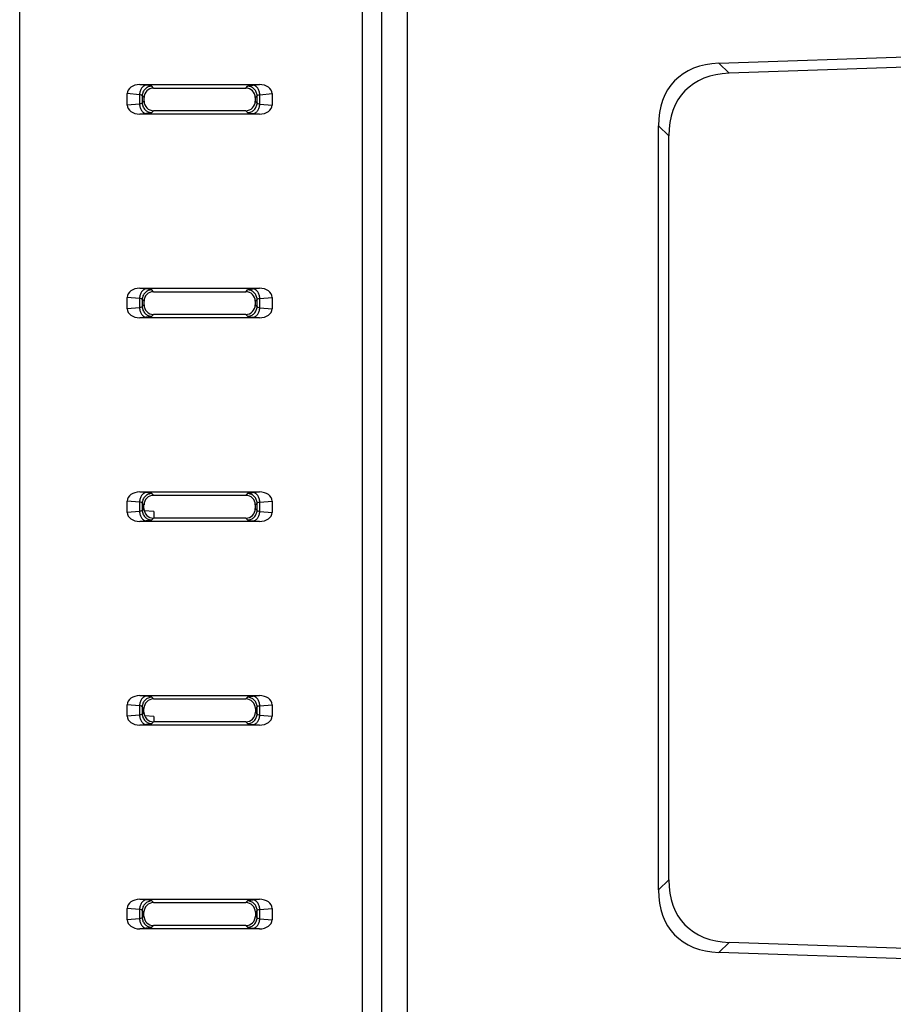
# Model space of a CAD drawing. Header units: millimetres. Extents: x 0 to 594, y 0 to 420.
# Tile 14 of 31: x 300 to 359, y 172 to 238. Entities that reach past the tile are written whole.
import ezdxf

# ---------------------------------------------------------------- set-up
doc = ezdxf.new("R2010")
doc.units = ezdxf.units.MM
doc.header["$LTSCALE"] = 46.2
doc.layers.add('RJ_45_XXXX-SHAPE', color=7, linetype='CONTINUOUS')
doc.layers.add('RP_TOP_CASE-SHAPE', color=7, linetype='CONTINUOUS')

msp = doc.modelspace()

# ---------------------------------------------------------------- linework, layer by layer
at = {"layer": 'RJ_45_XXXX-SHAPE', "color": 7, "linetype": 'Continuous'}
for p, q in [((309.096, 205.16), (308.443, 205.199)), ((309.096, 205.16), (309.096, 204.702)), ((309.096, 191.26), (308.473, 191.298)), ((309.096, 191.26), (309.096, 190.9))]:
    msp.add_line(p, q, dxfattribs=at)
at = {"layer": 'RP_TOP_CASE-SHAPE', "color": 7, "linetype": 'Continuous'}
for p, q in [((299.996, 154.325), (299.996, 272.025)), ((323.229, 169.607), (323.229, 241.192)), ((324.537, 169.607), (324.537, 241.193)), ((326.28, 169.607), (326.28, 241.193)), ((347.392, 235.523), (428.896, 238.345)), ((428.896, 237.644), (348.092, 234.847)), ((347.392, 235.523), (348.092, 234.847)), ((308.576, 234.037), (308.146, 234.075)), ((308.146, 234.075), (316.246, 234.075)), ((309.075, 233.843), (308.952, 233.967)), ((309.075, 233.843), (315.317, 233.843)), ((315.317, 233.843), (315.44, 233.967)), ((315.816, 234.037), (316.246, 234.075)), ((307.283, 232.687), (307.283, 233.463)), ((308.116, 233.39), (307.283, 233.463)), ((308.116, 233.39), (308.116, 232.76)), ((308.304, 233.319), (308.304, 232.831)), ((308.427, 233.196), (308.304, 233.319)), ((308.427, 232.954), (308.304, 232.831)), ((308.427, 232.954), (308.427, 233.196)), ((315.964, 233.196), (316.088, 233.319)), ((315.964, 233.196), (315.965, 232.954)), ((315.965, 232.954), (316.088, 232.831)), ((316.088, 232.831), (316.088, 233.319)), ((316.276, 233.39), (317.108, 233.463)), ((316.276, 232.76), (316.276, 233.39)), ((317.108, 233.463), (317.108, 232.687)), ((308.116, 232.76), (307.283, 232.687)), ((309.075, 232.306), (308.952, 232.183)), ((315.317, 232.306), (309.075, 232.306)), ((315.317, 232.306), (315.44, 232.183)), ((316.276, 232.76), (317.108, 232.687)), ((308.576, 232.113), (308.146, 232.075)), ((316.246, 232.075), (308.146, 232.075)), ((315.816, 232.113), (316.246, 232.075)), ((343.296, 179.517), (343.296, 231.283)), ((343.296, 231.283), (343.996, 230.607)), ((343.996, 180.193), (343.996, 230.607)), ((308.576, 220.237), (308.146, 220.275)), ((308.146, 220.275), (316.246, 220.275)), ((309.073, 220.046), (308.952, 220.167)), ((315.319, 220.046), (315.44, 220.167)), ((315.816, 220.237), (316.246, 220.275)), ((307.283, 218.887), (307.283, 219.663)), ((308.116, 219.59), (307.283, 219.663)), ((308.116, 219.59), (308.116, 218.96)), ((308.304, 219.519), (308.304, 219.031)), ((308.425, 219.398), (308.304, 219.519)), ((309.073, 220.046), (315.319, 220.046)), ((315.967, 219.398), (316.088, 219.519)), ((316.088, 219.031), (316.088, 219.519)), ((316.276, 219.59), (317.108, 219.663)), ((316.276, 218.96), (316.276, 219.59)), ((317.108, 219.663), (317.108, 218.887)), ((308.116, 218.96), (307.283, 218.887)), ((308.425, 219.152), (308.304, 219.031)), ((308.425, 219.152), (308.425, 219.398)), ((315.967, 219.398), (315.967, 219.152)), ((315.967, 219.152), (316.088, 219.031)), ((316.276, 218.96), (317.108, 218.887)), ((308.576, 218.313), (308.146, 218.275)), ((316.246, 218.275), (308.146, 218.275)), ((309.073, 218.504), (308.952, 218.383)), ((315.319, 218.504), (309.073, 218.504)), ((315.319, 218.504), (315.44, 218.383)), ((315.816, 218.313), (316.246, 218.275)), ((308.576, 206.437), (308.146, 206.475)), ((308.146, 206.475), (316.246, 206.475)), ((309.071, 206.248), (308.952, 206.367)), ((309.071, 206.248), (315.321, 206.248)), ((315.321, 206.248), (315.44, 206.367)), ((315.816, 206.437), (316.246, 206.475)), ((307.283, 205.087), (307.283, 205.863)), ((308.116, 205.79), (307.283, 205.863)), ((308.116, 205.79), (308.116, 205.16)), ((308.304, 205.719), (308.304, 205.231)), ((308.423, 205.6), (308.304, 205.719)), ((308.423, 205.35), (308.423, 205.6)), ((315.969, 205.6), (316.088, 205.719)), ((315.969, 205.6), (315.969, 205.35)), ((316.088, 205.231), (316.088, 205.719)), ((316.276, 205.79), (317.108, 205.863)), ((316.276, 205.16), (316.276, 205.79)), ((317.108, 205.863), (317.108, 205.087)), ((308.116, 205.16), (307.283, 205.087)), ((308.423, 205.35), (308.304, 205.231)), ((315.969, 205.35), (316.088, 205.231)), ((316.276, 205.16), (317.108, 205.087)), ((308.576, 204.513), (308.146, 204.475)), ((316.246, 204.475), (308.146, 204.475)), ((309.071, 204.702), (308.952, 204.583)), ((315.321, 204.702), (309.071, 204.702)), ((315.321, 204.702), (315.44, 204.583)), ((315.816, 204.513), (316.246, 204.475)), ((308.576, 192.637), (308.146, 192.675)), ((308.146, 192.675), (316.246, 192.675)), ((309.069, 192.45), (308.952, 192.567)), ((309.069, 192.45), (315.323, 192.45)), ((315.323, 192.45), (315.44, 192.567)), ((315.816, 192.637), (316.246, 192.675)), ((307.283, 191.287), (307.283, 192.063)), ((308.116, 191.99), (307.283, 192.063)), ((308.116, 191.99), (308.116, 191.36)), ((308.304, 191.919), (308.304, 191.431)), ((308.421, 191.802), (308.304, 191.919)), ((308.421, 191.548), (308.304, 191.431)), ((308.421, 191.548), (308.421, 191.802)), ((315.971, 191.802), (316.088, 191.919)), ((315.971, 191.802), (315.971, 191.548)), ((315.971, 191.548), (316.088, 191.431)), ((316.088, 191.431), (316.088, 191.919)), ((316.276, 191.99), (317.108, 192.063)), ((316.276, 191.36), (316.276, 191.99)), ((317.108, 192.063), (317.108, 191.287)), ((308.116, 191.36), (307.283, 191.287)), ((309.068, 190.9), (308.952, 190.783)), ((315.323, 190.9), (309.068, 190.9)), ((315.323, 190.9), (315.44, 190.783)), ((316.276, 191.36), (317.108, 191.287)), ((308.576, 190.713), (308.146, 190.675)), ((316.246, 190.675), (308.146, 190.675)), ((315.816, 190.713), (316.246, 190.675)), ((343.296, 179.517), (343.996, 180.193)), ((308.146, 178.875), (316.246, 178.875)), ((308.576, 178.837), (308.146, 178.875)), ((315.816, 178.837), (316.246, 178.875)), ((307.283, 177.487), (307.283, 178.263)), ((308.116, 178.19), (307.283, 178.263)), ((308.116, 178.19), (308.116, 177.56)), ((309.067, 178.652), (308.952, 178.767)), ((309.067, 178.652), (315.325, 178.652)), ((315.325, 178.652), (315.44, 178.767)), ((316.276, 178.19), (317.108, 178.263)), ((316.276, 177.56), (316.276, 178.19)), ((317.108, 178.263), (317.108, 177.487)), ((308.116, 177.56), (307.283, 177.487)), ((308.419, 178.004), (308.304, 178.119)), ((308.304, 178.119), (308.304, 177.631)), ((308.419, 177.745), (308.304, 177.631)), ((308.419, 177.745), (308.419, 178.004)), ((315.973, 178.004), (316.088, 178.119)), ((315.973, 178.004), (315.973, 177.745)), ((315.973, 177.745), (316.088, 177.631)), ((316.088, 177.631), (316.088, 178.119)), ((316.276, 177.56), (317.108, 177.487)), ((308.576, 176.913), (308.146, 176.875)), ((316.246, 176.875), (308.146, 176.875)), ((309.066, 177.098), (308.952, 176.983)), ((315.326, 177.098), (309.066, 177.098)), ((315.326, 177.098), (315.44, 176.983)), ((315.816, 176.913), (316.246, 176.875)), ((347.392, 175.277), (348.092, 175.953)), ((428.896, 173.156), (348.092, 175.953)), ((428.896, 172.455), (347.392, 175.277))]:
    msp.add_line(p, q, dxfattribs=at)
for centre, major_axis, ratio, start_param, end_param in [((351.781, 227.185), (7.391, -7.139), 0.583895, 2.62804, 3.655145), ((352.481, 226.509), (7.391, -7.139), 0.583895, 2.62804, 3.655145), ((308.203, 233.423), (-0.917, 0.08), 0.705758, -1.447461, 0.061667), ((309.08, 233.191), (0.468, -0.458), 0.992583, 2.349739, 3.912939), ((315.312, 233.191), (0.468, 0.458), 0.992583, -0.771346, 0.791854), ((316.189, 233.423), (0.917, 0.08), 0.705758, -0.061667, 1.447461), ((309.08, 232.959), (0.459, 0.468), 0.992279, -3.933046, -2.369845), ((315.312, 232.959), (-0.459, 0.468), 0.992279, -3.91334, -2.35014), ((308.203, 232.727), (-0.917, -0.08), 0.705758, -0.061667, 1.447461), ((316.189, 232.727), (0.917, -0.08), 0.705758, -1.447461, 0.061667), ((308.203, 219.623), (-0.917, 0.08), 0.705758, -1.447461, 0.061667), ((316.189, 219.623), (0.917, 0.08), 0.705758, -0.061667, 1.447461), ((309.078, 219.393), (0.468, -0.458), 0.992583, 2.349739, 3.912939), ((315.314, 219.393), (0.468, 0.458), 0.992583, -0.771346, 0.791854), ((308.203, 218.927), (-0.917, -0.08), 0.705758, -0.061667, 1.447461), ((309.078, 219.157), (0.459, 0.468), 0.992279, -3.933046, -2.369845), ((315.314, 219.157), (-0.459, 0.468), 0.992279, -3.91334, -2.35014), ((316.189, 218.927), (0.917, -0.08), 0.705758, -1.447461, 0.061667), ((308.203, 205.823), (-0.917, 0.08), 0.705758, -1.447461, 0.061667), ((309.076, 205.595), (0.468, -0.458), 0.992583, 2.349739, 3.912939), ((315.316, 205.595), (0.468, 0.458), 0.992583, -0.771346, 0.791854), ((316.189, 205.823), (0.917, 0.08), 0.705758, -0.061667, 1.447461), ((308.203, 205.127), (-0.917, -0.08), 0.705758, -0.061667, 1.447461), ((309.076, 205.355), (0.459, 0.468), 0.992279, -3.933046, -2.369845), ((315.316, 205.355), (-0.459, 0.468), 0.992279, -3.91334, -2.35014), ((316.189, 205.127), (0.917, -0.08), 0.705758, -1.447461, 0.061667), ((308.203, 192.023), (-0.917, 0.08), 0.705758, -1.447461, 0.061667), ((309.073, 191.797), (0.468, -0.458), 0.992583, 2.349739, 3.912939), ((315.318, 191.797), (0.468, 0.458), 0.992583, -0.771346, 0.791854), ((316.189, 192.023), (0.917, 0.08), 0.705758, -0.061667, 1.447461), ((309.073, 191.553), (0.459, 0.468), 0.992279, -3.933046, -2.369845), ((315.318, 191.553), (-0.459, 0.468), 0.992279, -3.91334, -2.35014), ((308.203, 191.327), (-0.917, -0.08), 0.705758, -0.061667, 1.447461), ((316.189, 191.327), (0.917, -0.08), 0.705758, -1.447461, 0.061667), ((352.481, 184.291), (7.391, 7.139), 0.583895, 2.62804, 3.655145), ((351.781, 183.615), (7.391, 7.139), 0.583895, 2.62804, 3.655145), ((308.203, 178.223), (-0.917, 0.08), 0.705758, -1.447461, 0.061667), ((316.189, 178.223), (0.917, 0.08), 0.705758, -0.061667, 1.447461), ((309.071, 178), (0.468, -0.458), 0.992583, 2.349739, 3.912939), ((315.32, 178), (0.468, 0.458), 0.992583, -0.771346, 0.791854), ((308.203, 177.527), (-0.917, -0.08), 0.705758, -0.061667, 1.447461), ((309.071, 177.75), (0.459, 0.468), 0.992279, -3.933046, -2.369845), ((315.32, 177.75), (-0.459, 0.468), 0.992279, -3.91334, -2.35014), ((316.189, 177.527), (0.917, -0.08), 0.705758, -1.447461, 0.061667)]:
    msp.add_ellipse(centre, major_axis=major_axis, ratio=ratio, start_param=start_param, end_param=end_param, dxfattribs=at)
for points, knots in [([(308.576, 234.037), (308.516, 234.032), (308.391, 233.984), (308.246, 233.834), (308.147, 233.628), (308.12, 233.471), (308.116, 233.39)], [0, 0, 0, 0, 0.21034, 0.448781, 0.716327, 1, 1, 1, 1]), ([(308.952, 233.967), (308.868, 233.966), (308.698, 233.931), (308.484, 233.787), (308.339, 233.573), (308.305, 233.403), (308.304, 233.319)], [0, 0, 0, 0, 0.249777, 0.5, 0.750223, 1, 1, 1, 1]), ([(308.952, 233.967), (308.941, 233.977), (308.9, 233.991), (308.824, 234.008), (308.711, 234.024), (308.624, 234.033), (308.576, 234.037)], [0, 0, 0, 0, 0.11409, 0.321035, 0.619087, 1, 1, 1, 1]), ([(315.44, 233.967), (315.451, 233.977), (315.492, 233.991), (315.568, 234.008), (315.681, 234.024), (315.767, 234.033), (315.816, 234.037)], [0, 0, 0, 0, 0.114041, 0.321045, 0.618902, 1, 1, 1, 1]), ([(316.088, 233.319), (316.087, 233.403), (316.052, 233.573), (315.908, 233.787), (315.694, 233.931), (315.524, 233.966), (315.44, 233.967)], [0, 0, 0, 0, 0.249777, 0.5, 0.750223, 1, 1, 1, 1]), ([(316.276, 233.39), (316.272, 233.471), (316.245, 233.628), (316.146, 233.834), (316.001, 233.984), (315.876, 234.032), (315.816, 234.037)], [0, 0, 0, 0, 0.283673, 0.551219, 0.78966, 1, 1, 1, 1]), ([(308.304, 233.319), (308.3, 233.328), (308.281, 233.343), (308.218, 233.37), (308.16, 233.382), (308.116, 233.39)], [0, 0, 0, 0, 0.135314, 0.345265, 1, 1, 1, 1]), ([(308.304, 232.831), (308.3, 232.822), (308.281, 232.807), (308.218, 232.78), (308.16, 232.768), (308.116, 232.76)], [0, 0, 0, 0, 0.135277, 0.345281, 1, 1, 1, 1]), ([(308.304, 232.831), (308.305, 232.747), (308.339, 232.577), (308.484, 232.363), (308.698, 232.219), (308.868, 232.184), (308.952, 232.183)], [0, 0, 0, 0, 0.249777, 0.5, 0.750223, 1, 1, 1, 1]), ([(315.44, 232.183), (315.524, 232.184), (315.694, 232.219), (315.908, 232.363), (316.052, 232.577), (316.087, 232.747), (316.088, 232.831)], [0, 0, 0, 0, 0.249777, 0.5, 0.750223, 1, 1, 1, 1]), ([(316.088, 233.319), (316.092, 233.328), (316.111, 233.343), (316.173, 233.37), (316.232, 233.382), (316.276, 233.39)], [0, 0, 0, 0, 0.135277, 0.345281, 1, 1, 1, 1]), ([(316.088, 232.831), (316.092, 232.822), (316.111, 232.807), (316.173, 232.78), (316.232, 232.768), (316.276, 232.76)], [0, 0, 0, 0, 0.135314, 0.345264, 1, 1, 1, 1]), ([(308.116, 232.76), (308.12, 232.679), (308.147, 232.522), (308.246, 232.316), (308.391, 232.166), (308.516, 232.118), (308.576, 232.113)], [0, 0, 0, 0, 0.283673, 0.551219, 0.78966, 1, 1, 1, 1]), ([(308.952, 232.183), (308.941, 232.173), (308.9, 232.159), (308.824, 232.142), (308.711, 232.126), (308.624, 232.117), (308.576, 232.113)], [0, 0, 0, 0, 0.114041, 0.321045, 0.618902, 1, 1, 1, 1]), ([(315.44, 232.183), (315.451, 232.173), (315.492, 232.159), (315.568, 232.142), (315.681, 232.126), (315.767, 232.117), (315.816, 232.113)], [0, 0, 0, 0, 0.11409, 0.321035, 0.619087, 1, 1, 1, 1]), ([(315.816, 232.113), (315.876, 232.118), (316.001, 232.166), (316.146, 232.316), (316.245, 232.522), (316.272, 232.679), (316.276, 232.76)], [0, 0, 0, 0, 0.21034, 0.448781, 0.716327, 1, 1, 1, 1]), ([(308.576, 220.237), (308.516, 220.232), (308.391, 220.184), (308.246, 220.034), (308.147, 219.828), (308.12, 219.671), (308.116, 219.59)], [0, 0, 0, 0, 0.21034, 0.448781, 0.716327, 1, 1, 1, 1]), ([(308.952, 220.167), (308.868, 220.166), (308.698, 220.131), (308.484, 219.987), (308.339, 219.773), (308.305, 219.603), (308.304, 219.519)], [0, 0, 0, 0, 0.249777, 0.5, 0.750223, 1, 1, 1, 1]), ([(308.952, 220.167), (308.941, 220.177), (308.9, 220.191), (308.824, 220.208), (308.711, 220.224), (308.624, 220.233), (308.576, 220.237)], [0, 0, 0, 0, 0.11409, 0.321035, 0.619087, 1, 1, 1, 1]), ([(315.44, 220.167), (315.451, 220.177), (315.492, 220.191), (315.568, 220.208), (315.681, 220.224), (315.767, 220.233), (315.816, 220.237)], [0, 0, 0, 0, 0.114041, 0.321045, 0.618902, 1, 1, 1, 1]), ([(316.088, 219.519), (316.087, 219.603), (316.052, 219.773), (315.908, 219.987), (315.694, 220.131), (315.524, 220.166), (315.44, 220.167)], [0, 0, 0, 0, 0.249777, 0.5, 0.750223, 1, 1, 1, 1]), ([(316.276, 219.59), (316.272, 219.671), (316.245, 219.828), (316.146, 220.034), (316.001, 220.184), (315.876, 220.232), (315.816, 220.237)], [0, 0, 0, 0, 0.283673, 0.551219, 0.78966, 1, 1, 1, 1]), ([(308.304, 219.519), (308.3, 219.528), (308.281, 219.543), (308.218, 219.57), (308.16, 219.582), (308.116, 219.59)], [0, 0, 0, 0, 0.135314, 0.345265, 1, 1, 1, 1]), ([(316.088, 219.519), (316.092, 219.528), (316.111, 219.543), (316.173, 219.57), (316.232, 219.582), (316.276, 219.59)], [0, 0, 0, 0, 0.135277, 0.345281, 1, 1, 1, 1]), ([(308.304, 219.031), (308.3, 219.022), (308.281, 219.007), (308.218, 218.98), (308.16, 218.968), (308.116, 218.96)], [0, 0, 0, 0, 0.135277, 0.345281, 1, 1, 1, 1]), ([(308.116, 218.96), (308.12, 218.879), (308.147, 218.722), (308.246, 218.516), (308.391, 218.366), (308.516, 218.318), (308.576, 218.313)], [0, 0, 0, 0, 0.283673, 0.551219, 0.78966, 1, 1, 1, 1]), ([(308.304, 219.031), (308.305, 218.947), (308.339, 218.777), (308.484, 218.563), (308.698, 218.419), (308.868, 218.384), (308.952, 218.383)], [0, 0, 0, 0, 0.249777, 0.5, 0.750223, 1, 1, 1, 1]), ([(315.44, 218.383), (315.524, 218.384), (315.694, 218.419), (315.908, 218.563), (316.052, 218.777), (316.087, 218.947), (316.088, 219.031)], [0, 0, 0, 0, 0.249777, 0.5, 0.750223, 1, 1, 1, 1]), ([(315.816, 218.313), (315.876, 218.318), (316.001, 218.366), (316.146, 218.516), (316.245, 218.722), (316.272, 218.879), (316.276, 218.96)], [0, 0, 0, 0, 0.21034, 0.448781, 0.716327, 1, 1, 1, 1]), ([(316.088, 219.031), (316.092, 219.022), (316.111, 219.007), (316.173, 218.98), (316.232, 218.968), (316.276, 218.96)], [0, 0, 0, 0, 0.135314, 0.345264, 1, 1, 1, 1]), ([(308.952, 218.383), (308.941, 218.373), (308.9, 218.359), (308.824, 218.342), (308.711, 218.326), (308.624, 218.317), (308.576, 218.313)], [0, 0, 0, 0, 0.114041, 0.321045, 0.618902, 1, 1, 1, 1]), ([(315.44, 218.383), (315.451, 218.373), (315.492, 218.359), (315.568, 218.342), (315.681, 218.326), (315.767, 218.317), (315.816, 218.313)], [0, 0, 0, 0, 0.11409, 0.321035, 0.619087, 1, 1, 1, 1]), ([(308.576, 206.437), (308.516, 206.432), (308.391, 206.384), (308.246, 206.234), (308.147, 206.028), (308.12, 205.871), (308.116, 205.79)], [0, 0, 0, 0, 0.21034, 0.448781, 0.716327, 1, 1, 1, 1]), ([(308.952, 206.367), (308.868, 206.366), (308.698, 206.331), (308.484, 206.187), (308.339, 205.973), (308.305, 205.803), (308.304, 205.719)], [0, 0, 0, 0, 0.249777, 0.5, 0.750223, 1, 1, 1, 1]), ([(308.952, 206.367), (308.941, 206.377), (308.9, 206.391), (308.824, 206.408), (308.711, 206.424), (308.624, 206.433), (308.576, 206.437)], [0, 0, 0, 0, 0.11409, 0.321035, 0.619087, 1, 1, 1, 1]), ([(315.44, 206.367), (315.451, 206.377), (315.492, 206.391), (315.568, 206.408), (315.681, 206.424), (315.767, 206.433), (315.816, 206.437)], [0, 0, 0, 0, 0.114041, 0.321045, 0.618902, 1, 1, 1, 1]), ([(316.088, 205.719), (316.087, 205.803), (316.052, 205.973), (315.908, 206.187), (315.694, 206.331), (315.524, 206.366), (315.44, 206.367)], [0, 0, 0, 0, 0.249777, 0.5, 0.750223, 1, 1, 1, 1]), ([(316.276, 205.79), (316.272, 205.871), (316.245, 206.028), (316.146, 206.234), (316.001, 206.384), (315.876, 206.432), (315.816, 206.437)], [0, 0, 0, 0, 0.283673, 0.551219, 0.78966, 1, 1, 1, 1]), ([(308.304, 205.719), (308.3, 205.728), (308.281, 205.743), (308.218, 205.77), (308.16, 205.782), (308.116, 205.79)], [0, 0, 0, 0, 0.135314, 0.345265, 1, 1, 1, 1]), ([(316.088, 205.719), (316.092, 205.728), (316.111, 205.743), (316.173, 205.77), (316.232, 205.782), (316.276, 205.79)], [0, 0, 0, 0, 0.135277, 0.345281, 1, 1, 1, 1]), ([(308.304, 205.231), (308.3, 205.222), (308.281, 205.207), (308.218, 205.18), (308.16, 205.168), (308.116, 205.16)], [0, 0, 0, 0, 0.135277, 0.345281, 1, 1, 1, 1]), ([(308.116, 205.16), (308.12, 205.079), (308.147, 204.922), (308.246, 204.716), (308.391, 204.566), (308.516, 204.518), (308.576, 204.513)], [0, 0, 0, 0, 0.283673, 0.551219, 0.78966, 1, 1, 1, 1]), ([(308.304, 205.231), (308.305, 205.147), (308.339, 204.977), (308.484, 204.763), (308.698, 204.619), (308.868, 204.584), (308.952, 204.583)], [0, 0, 0, 0, 0.249777, 0.5, 0.750223, 1, 1, 1, 1]), ([(315.44, 204.583), (315.524, 204.584), (315.694, 204.619), (315.908, 204.763), (316.052, 204.977), (316.087, 205.147), (316.088, 205.231)], [0, 0, 0, 0, 0.249777, 0.5, 0.750223, 1, 1, 1, 1]), ([(315.816, 204.513), (315.876, 204.518), (316.001, 204.566), (316.146, 204.716), (316.245, 204.922), (316.272, 205.079), (316.276, 205.16)], [0, 0, 0, 0, 0.21034, 0.448781, 0.716327, 1, 1, 1, 1]), ([(316.088, 205.231), (316.092, 205.222), (316.111, 205.207), (316.173, 205.18), (316.232, 205.168), (316.276, 205.16)], [0, 0, 0, 0, 0.135314, 0.345264, 1, 1, 1, 1]), ([(308.952, 204.583), (308.941, 204.573), (308.9, 204.559), (308.824, 204.542), (308.711, 204.526), (308.624, 204.517), (308.576, 204.513)], [0, 0, 0, 0, 0.114041, 0.321045, 0.618902, 1, 1, 1, 1]), ([(315.44, 204.583), (315.451, 204.573), (315.492, 204.559), (315.568, 204.542), (315.681, 204.526), (315.767, 204.517), (315.816, 204.513)], [0, 0, 0, 0, 0.11409, 0.321035, 0.619087, 1, 1, 1, 1]), ([(308.576, 192.637), (308.516, 192.632), (308.391, 192.584), (308.246, 192.434), (308.147, 192.228), (308.12, 192.071), (308.116, 191.99)], [0, 0, 0, 0, 0.21034, 0.448781, 0.716327, 1, 1, 1, 1]), ([(308.952, 192.567), (308.868, 192.566), (308.698, 192.531), (308.484, 192.387), (308.339, 192.173), (308.305, 192.003), (308.304, 191.919)], [0, 0, 0, 0, 0.249777, 0.5, 0.750223, 1, 1, 1, 1]), ([(308.952, 192.567), (308.941, 192.577), (308.9, 192.591), (308.824, 192.608), (308.711, 192.624), (308.624, 192.633), (308.576, 192.637)], [0, 0, 0, 0, 0.11409, 0.321035, 0.619087, 1, 1, 1, 1]), ([(315.44, 192.567), (315.451, 192.577), (315.492, 192.591), (315.568, 192.608), (315.681, 192.624), (315.767, 192.633), (315.816, 192.637)], [0, 0, 0, 0, 0.114041, 0.321045, 0.618902, 1, 1, 1, 1]), ([(316.088, 191.919), (316.087, 192.003), (316.052, 192.173), (315.908, 192.387), (315.694, 192.531), (315.524, 192.566), (315.44, 192.567)], [0, 0, 0, 0, 0.249777, 0.5, 0.750223, 1, 1, 1, 1]), ([(316.276, 191.99), (316.272, 192.071), (316.245, 192.228), (316.146, 192.434), (316.001, 192.584), (315.876, 192.632), (315.816, 192.637)], [0, 0, 0, 0, 0.283673, 0.551219, 0.78966, 1, 1, 1, 1]), ([(308.304, 191.919), (308.3, 191.928), (308.281, 191.943), (308.218, 191.97), (308.16, 191.982), (308.116, 191.99)], [0, 0, 0, 0, 0.135314, 0.345265, 1, 1, 1, 1]), ([(316.088, 191.919), (316.092, 191.928), (316.111, 191.943), (316.173, 191.97), (316.232, 191.982), (316.276, 191.99)], [0, 0, 0, 0, 0.135277, 0.345281, 1, 1, 1, 1]), ([(308.304, 191.431), (308.3, 191.422), (308.281, 191.407), (308.218, 191.38), (308.16, 191.368), (308.116, 191.36)], [0, 0, 0, 0, 0.135277, 0.345281, 1, 1, 1, 1]), ([(308.116, 191.36), (308.12, 191.279), (308.147, 191.122), (308.246, 190.916), (308.391, 190.766), (308.516, 190.718), (308.576, 190.713)], [0, 0, 0, 0, 0.283673, 0.551219, 0.78966, 1, 1, 1, 1]), ([(308.304, 191.431), (308.305, 191.347), (308.339, 191.177), (308.484, 190.963), (308.698, 190.819), (308.868, 190.784), (308.952, 190.783)], [0, 0, 0, 0, 0.249777, 0.5, 0.750223, 1, 1, 1, 1]), ([(315.44, 190.783), (315.524, 190.784), (315.694, 190.819), (315.908, 190.963), (316.052, 191.177), (316.087, 191.347), (316.088, 191.431)], [0, 0, 0, 0, 0.249777, 0.5, 0.750223, 1, 1, 1, 1]), ([(315.816, 190.713), (315.876, 190.718), (316.001, 190.766), (316.146, 190.916), (316.245, 191.122), (316.272, 191.279), (316.276, 191.36)], [0, 0, 0, 0, 0.21034, 0.448781, 0.716327, 1, 1, 1, 1]), ([(316.088, 191.431), (316.092, 191.422), (316.111, 191.407), (316.173, 191.38), (316.232, 191.368), (316.276, 191.36)], [0, 0, 0, 0, 0.135314, 0.345264, 1, 1, 1, 1]), ([(308.952, 190.783), (308.941, 190.773), (308.9, 190.759), (308.824, 190.742), (308.711, 190.726), (308.624, 190.717), (308.576, 190.713)], [0, 0, 0, 0, 0.114041, 0.321045, 0.618902, 1, 1, 1, 1]), ([(315.44, 190.783), (315.451, 190.773), (315.492, 190.759), (315.568, 190.742), (315.681, 190.726), (315.767, 190.717), (315.816, 190.713)], [0, 0, 0, 0, 0.11409, 0.321035, 0.619087, 1, 1, 1, 1]), ([(308.576, 178.837), (308.516, 178.832), (308.391, 178.784), (308.246, 178.634), (308.147, 178.428), (308.12, 178.271), (308.116, 178.19)], [0, 0, 0, 0, 0.21034, 0.448781, 0.716327, 1, 1, 1, 1]), ([(308.952, 178.767), (308.941, 178.777), (308.9, 178.791), (308.824, 178.808), (308.711, 178.824), (308.624, 178.833), (308.576, 178.837)], [0, 0, 0, 0, 0.11409, 0.321035, 0.619087, 1, 1, 1, 1]), ([(315.44, 178.767), (315.451, 178.777), (315.492, 178.791), (315.568, 178.808), (315.681, 178.824), (315.767, 178.833), (315.816, 178.837)], [0, 0, 0, 0, 0.114041, 0.321045, 0.618902, 1, 1, 1, 1]), ([(316.276, 178.19), (316.272, 178.271), (316.245, 178.428), (316.146, 178.634), (316.001, 178.784), (315.876, 178.832), (315.816, 178.837)], [0, 0, 0, 0, 0.283673, 0.551219, 0.78966, 1, 1, 1, 1]), ([(308.304, 178.119), (308.3, 178.128), (308.281, 178.143), (308.218, 178.17), (308.16, 178.182), (308.116, 178.19)], [0, 0, 0, 0, 0.135314, 0.345265, 1, 1, 1, 1]), ([(308.952, 178.767), (308.868, 178.766), (308.698, 178.731), (308.484, 178.587), (308.339, 178.373), (308.305, 178.203), (308.304, 178.119)], [0, 0, 0, 0, 0.249777, 0.5, 0.750223, 1, 1, 1, 1]), ([(316.088, 178.119), (316.087, 178.203), (316.052, 178.373), (315.908, 178.587), (315.694, 178.731), (315.524, 178.766), (315.44, 178.767)], [0, 0, 0, 0, 0.249777, 0.5, 0.750223, 1, 1, 1, 1]), ([(316.088, 178.119), (316.092, 178.128), (316.111, 178.143), (316.173, 178.17), (316.232, 178.182), (316.276, 178.19)], [0, 0, 0, 0, 0.135277, 0.345281, 1, 1, 1, 1]), ([(308.304, 177.631), (308.3, 177.622), (308.281, 177.607), (308.218, 177.58), (308.16, 177.568), (308.116, 177.56)], [0, 0, 0, 0, 0.135277, 0.345281, 1, 1, 1, 1]), ([(308.116, 177.56), (308.12, 177.479), (308.147, 177.322), (308.246, 177.116), (308.391, 176.966), (308.516, 176.918), (308.576, 176.913)], [0, 0, 0, 0, 0.283673, 0.551219, 0.78966, 1, 1, 1, 1]), ([(308.304, 177.631), (308.305, 177.547), (308.339, 177.377), (308.484, 177.163), (308.698, 177.019), (308.868, 176.984), (308.952, 176.983)], [0, 0, 0, 0, 0.249777, 0.5, 0.750223, 1, 1, 1, 1]), ([(315.44, 176.983), (315.524, 176.984), (315.694, 177.019), (315.908, 177.163), (316.052, 177.377), (316.087, 177.547), (316.088, 177.631)], [0, 0, 0, 0, 0.249777, 0.5, 0.750223, 1, 1, 1, 1]), ([(315.816, 176.913), (315.876, 176.918), (316.001, 176.966), (316.146, 177.116), (316.245, 177.322), (316.272, 177.479), (316.276, 177.56)], [0, 0, 0, 0, 0.21034, 0.448781, 0.716327, 1, 1, 1, 1]), ([(316.088, 177.631), (316.092, 177.622), (316.111, 177.607), (316.173, 177.58), (316.232, 177.568), (316.276, 177.56)], [0, 0, 0, 0, 0.135314, 0.345264, 1, 1, 1, 1]), ([(308.952, 176.983), (308.941, 176.973), (308.9, 176.959), (308.824, 176.942), (308.711, 176.926), (308.624, 176.917), (308.576, 176.913)], [0, 0, 0, 0, 0.114041, 0.321045, 0.618902, 1, 1, 1, 1]), ([(315.44, 176.983), (315.451, 176.973), (315.492, 176.959), (315.568, 176.942), (315.681, 176.926), (315.767, 176.917), (315.816, 176.913)], [0, 0, 0, 0, 0.11409, 0.321035, 0.619087, 1, 1, 1, 1])]:
    msp.add_open_spline(points, degree=3, knots=knots, dxfattribs=at)

doc.saveas('drawing.dxf')
